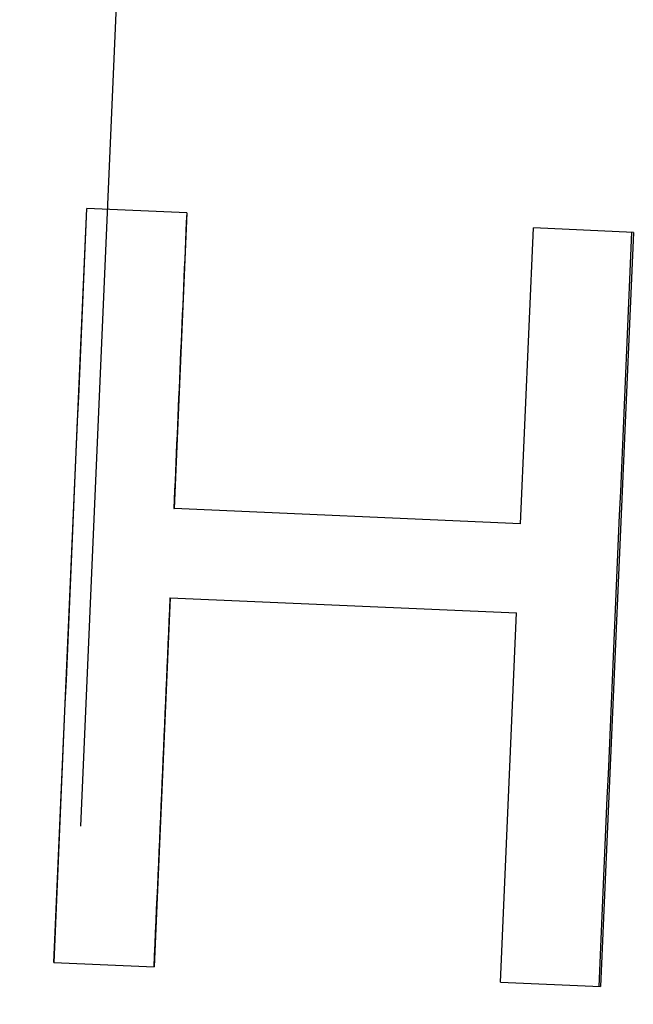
# Model space of a CAD drawing. Extents: x 0 to 13.8, y -3.5 to 6.6.
# Tile 9 of 12: x 7.07 to 7.363, y 3.613 to 4.083. Entities that reach past the tile are written whole.
import ezdxf

# ---------------------------------------------------------------- set-up
doc = ezdxf.new("R2010")
doc.units = 0
doc.header["$MEASUREMENT"] = 0
doc.linetypes.add('CHAIN', pattern=[0.7087, 0.4724, -0.0591, 0.1181, -0.0591])
doc.layers.get('0').update_dxf_attribs({"linetype": 'CONTINUOUS'})

msp = doc.modelspace()

# ---------------------------------------------------------------- linework, layer by layer
at = {"linetype": 'CHAIN'}
msp.add_line((7.22302, 6.53954), (6.93755, 0.00117), dxfattribs=at)
for p, q in [((7.08633, 3.63332), (7.10203, 3.99298)), ((7.14983, 3.99089), (7.10203, 3.99298)), ((7.14983, 3.99089), (7.14367, 3.84983)), ((7.30908, 3.84261), (7.31524, 3.98367)), ((7.36292, 3.98159), (7.31524, 3.98367)), ((7.36292, 3.98159), (7.34721, 3.62193)), ((7.14355, 3.84984), (7.14367, 3.84983)), ((7.30908, 3.84261), (7.14367, 3.84983)), ((7.14182, 3.80728), (7.13413, 3.63124)), ((7.1417, 3.80728), (7.14182, 3.80728)), ((7.14182, 3.80728), (7.30722, 3.80006)), ((7.29954, 3.62402), (7.30722, 3.80006)), ((7.08633, 3.63332), (7.13413, 3.63124)), ((7.29954, 3.62402), (7.34721, 3.62193))]:
    msp.add_line(p, q)
for points in [[(7.08636, 3.63332), (7.0916, 3.75321), (7.09683, 3.87309), (7.10207, 3.99298)], [(7.14971, 3.9909), (7.14766, 3.94388), (7.14561, 3.89686), (7.14355, 3.84984)], [(7.36212, 3.98163), (7.35689, 3.86174), (7.35165, 3.74185), (7.34642, 3.62197)], [(7.1417, 3.80728), (7.13913, 3.7486), (7.13657, 3.68992), (7.13401, 3.63124)]]:
    msp.add_open_spline(points, degree=3)

doc.saveas('drawing.dxf')
